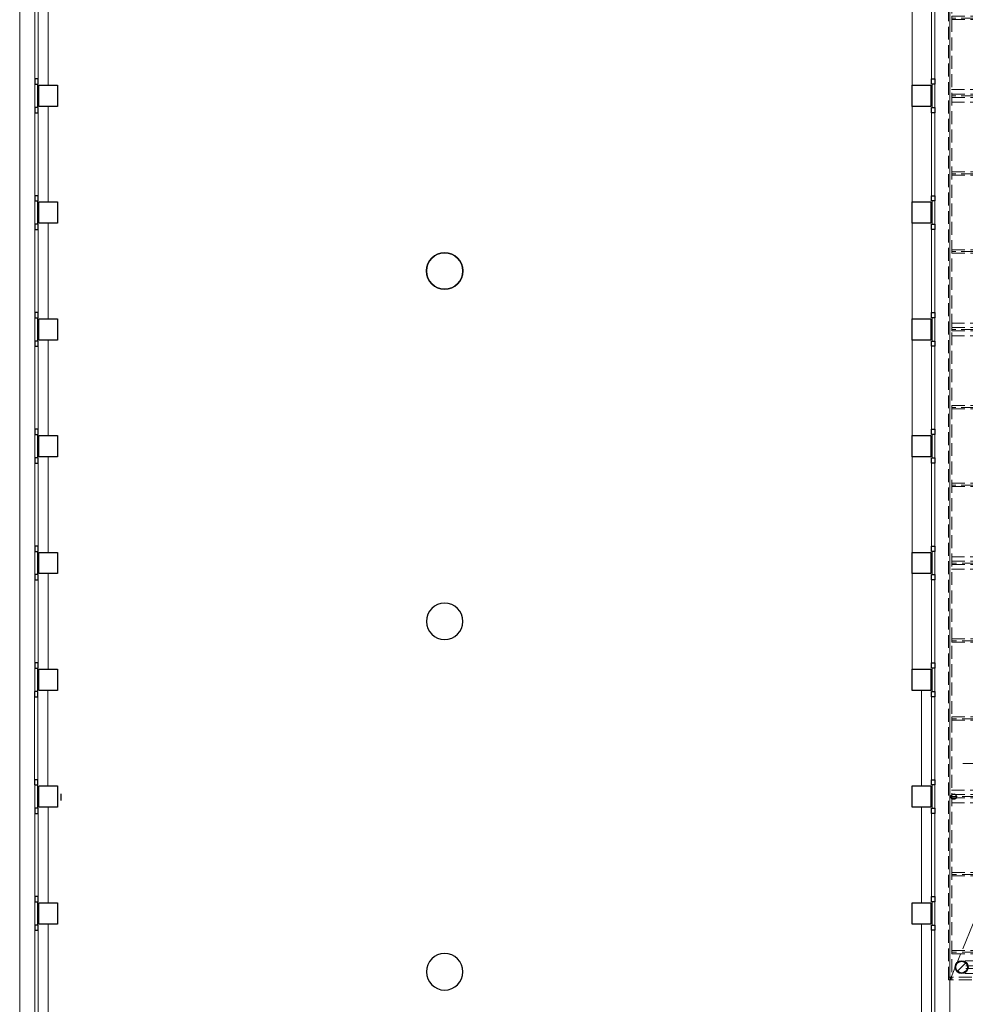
# Model space of a CAD drawing. Header units: millimetres. Extents: x 274611 to 749520, y 175257 to 298905.
# Tile 153 of 251: x 670196 to 684438, y 200019 to 214855. Entities that reach past the tile are written whole.
import ezdxf

# ---------------------------------------------------------------- set-up
doc = ezdxf.new("R2010")
doc.units = ezdxf.units.MM
doc.header["$LTSCALE"] = 400
doc.header["$PDMODE"] = 1
doc.header["$PDSIZE"] = 15
doc.linetypes.add('STYLE_02', pattern=[0.694427, 0.486069, -0.208359])
doc.linetypes.add('STYLE_03', pattern=[1.25, 1.041641, -0.208359])
for name, color, linetype, lineweight in [('Binnenkozijnen', 140, 'Continuous', 15), ('Buitenkozijnen', 140, 'Continuous', 15), ('mat-beton (ihwg)', 5, 'Continuous', 25), ('mat-staal', 5, 'Continuous', 25), ('None', 7, 'Continuous', 9), ('Tekst', 140, 'Continuous', 15)]:
    doc.layers.add(name, color=color, linetype=linetype, lineweight=lineweight)
doc.layers.add('plat', color=5, linetype='Continuous')
doc.styles.add('Arial', font='arial.ttf', dxfattribs={"height": 211.666667})
doc.styles.add('Arial Narrow', font='ARIALN.TTF', dxfattribs={"height": 222.25})

# ---------------------------------------------------------------- blocks, each defined once
blk = doc.blocks.new('*U2188')
at = {"layer": 'None', "color": 43, "linetype": 'Continuous', "lineweight": 9}
for points, knots in [([(0, 0), (0, 5), (3.894, 10), (11.68, 20), (20, 0)], [0, 0, 0, 0.3093529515, 0.3093529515, 1, 1, 1]), ([(20, 0), (28.32, -20), (36.106, -10), (40, -5), (40, 0), (40, 5), (36.106, 10), (28.32, 20), (20, 0)], [0, 0, 0, 0.3453298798, 0.3453298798, 0.500007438, 0.500007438, 0.6546816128, 0.6546816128, 1, 1, 1]), ([(20, 0), (25.824, -14), (31.2742, -7), (34, -3.5), (34, 0), (34, 3.5), (31.2742, 7), (25.824, 14), (20, 0)], [0, 0, 0, 0.3453298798, 0.3453298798, 0.500007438, 0.500007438, 0.6546816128, 0.6546816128, 1, 1, 1])]:
    blk.add_open_spline(points, degree=2, knots=knots, dxfattribs=at)
blk = doc.blocks.new('*U2189')
at = {"layer": 'None', "color": 43}
blk.add_blockref('*U2188', (0, 0), dxfattribs=at)
blk = doc.blocks.new('*U2190')
at = {"layer": 'None', "color": 43, "linetype": 'Continuous', "lineweight": 9}
for points, knots in [([(0, 0), (0, 5), (3.894, 10), (11.68, 20), (20, 0)], [0, 0, 0, 0.3093529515, 0.3093529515, 1, 1, 1]), ([(20, 0), (28.32, -20), (36.106, -10), (40, -5), (40, 0), (40, 5), (36.106, 10), (28.32, 20), (20, 0)], [0, 0, 0, 0.3453298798, 0.3453298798, 0.500007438, 0.500007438, 0.6546816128, 0.6546816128, 1, 1, 1]), ([(20, 0), (25.824, -14), (31.2742, -7), (34, -3.5), (34, 0), (34, 3.5), (31.2742, 7), (25.824, 14), (20, 0)], [0, 0, 0, 0.3453298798, 0.3453298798, 0.500007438, 0.500007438, 0.6546816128, 0.6546816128, 1, 1, 1])]:
    blk.add_open_spline(points, degree=2, knots=knots, dxfattribs=at)
blk = doc.blocks.new('*U2191')
at = {"layer": 'None', "color": 43}
blk.add_blockref('*U2190', (0, 0), dxfattribs=at)
blk = doc.blocks.new('*X205')
at = {"layer": 'None', "lineweight": 9}
blk.add_line((-68, -68), (68, 68), dxfattribs=at)
blk = doc.blocks.new('Kolom O 194')
at = {"layer": 'mat-staal', "lineweight": 25}
for radius in [96.8, 88.8]:
    blk.add_circle((0, 0), radius, dxfattribs=at)
at = {"layer": 'mat-staal'}
blk.add_blockref('*X205', (0, 0), dxfattribs=at)
blk = doc.blocks.new('*U2192')
at = {"layer": 'None', "color": 8, "linetype": 'STYLE_02', "lineweight": 5}
for p, q in [((1057, -27345), (-2522, -27345)), ((-39, -27420), (-1459, -27420)), ((1057, -27535), (-2522, -27535)), ((-39, -27460), (-1459, -27460))]:
    blk.add_line(p, q, dxfattribs=at)
at = {"layer": 'None', "color": 43, "linetype": 'STYLE_02', "lineweight": 9}
for p, q in [((-2459, -27420), (-1459, -27420)), ((-59, -27420), (948, -27420)), ((-2459, -27460), (-1459, -27460)), ((-59, -27460), (948, -27460))]:
    blk.add_line(p, q, dxfattribs=at)
at = {"layer": 'None', "color": 7}
for p in [(-2522, -27440), (1044, -27440)]:
    blk.add_blockref('Kolom O 194', p, dxfattribs=at)
at = {"layer": 'None', "color": 43}
for name, p, rotation in [('*U2189', (-1459, -27420), 270), ('*U2191', (-59, -27460), 90)]:
    blk.add_blockref(name, p, dxfattribs=dict(at, rotation=rotation))
blk = doc.blocks.new('*U2193')
at = {"layer": 'None', "color": 43, "linetype": 'STYLE_02', "lineweight": 9}
blk.add_line((150, -11550), (4950, -11550), dxfattribs=at)
at = {"layer": 'None', "color": 43, "lineweight": 9}
for q in [(4791, -11507), (4791, -11593)]:
    blk.add_line((4950, -11550), q, dxfattribs=at)
at = {"layer": 'None', "color": 43, "insert": (1630, -11317), "char_height": 141.1, "attachment_point": 1, "style": 'Arial'}
blk.add_mtext('afschot', dxfattribs=at)
blk = doc.blocks.new('*U2194')
at = {"layer": 'None', "color": 43, "linetype": 'STYLE_02', "lineweight": 9}
blk.add_line((1807, -6582), (4911, -6582), dxfattribs=at)
at = {"layer": 'None', "color": 43, "lineweight": 9}
for q in [(4752, -6539), (4752, -6624)]:
    blk.add_line((4911, -6582), q, dxfattribs=at)
at = {"layer": 'None', "color": 43, "insert": (2187, -6349), "char_height": 141.1, "attachment_point": 1, "style": 'Arial'}
blk.add_mtext('afschot', dxfattribs=at)
blk = doc.blocks.new('*U2195')
at = {"layer": 'None', "color": 43, "linetype": 'STYLE_02', "lineweight": 9}
blk.add_line((150, -18650), (4950, -18650), dxfattribs=at)
at = {"layer": 'None', "color": 43, "lineweight": 9}
for q in [(4791, -18607), (4791, -18693)]:
    blk.add_line((4950, -18650), q, dxfattribs=at)
at = {"layer": 'None', "color": 43, "insert": (1630, -18417), "char_height": 141.1, "attachment_point": 1, "style": 'Arial'}
blk.add_mtext('afschot', dxfattribs=at)
blk = doc.blocks.new('*U2196')
at = {"layer": 'None', "color": 43, "lineweight": 9}
for q in [(556, -24327), (556, -24413)]:
    blk.add_line((715, -24370), q, dxfattribs=at)
at = {"layer": 'None', "color": 43, "linetype": 'STYLE_02', "lineweight": 9}
blk.add_line((-2503, -24370), (715, -24370), dxfattribs=at)
at = {"layer": 'None', "color": 43, "insert": (-1973, -24137), "char_height": 141.1, "attachment_point": 1, "style": 'Arial'}
blk.add_mtext('afschot', dxfattribs=at)
blk = doc.blocks.new('*U2197')
at = {"layer": 'None', "color": 43, "linetype": 'STYLE_02', "lineweight": 9}
for p, q in [((-513, -5558), (-72, -6000)), ((-2669, -7370), (-2576, -7370)), ((-2576, -7370), (-2027, -7919))]:
    blk.add_line(p, q, dxfattribs=at)
blk.add_arc((136, -8168), 2178, 173.4354, 95.4977, dxfattribs=at)
blk = doc.blocks.new('*U2198')
at = {"layer": 'None', "color": 140, "linetype": 'STYLE_03', "lineweight": 15}
for p, q in [((-2694, -27630), (6326, -5310)), ((6326, -21570), (-2669, -8170))]:
    blk.add_line(p, q, dxfattribs=at)
at = {"layer": 'None', "color": 140, "linetype": 'STYLE_02', "lineweight": 15}
for p, q in [((1036, -5558), (1036, -6185)), ((2796, -5558), (2796, -21322)), ((4556, -5558), (4556, -21322)), ((6276, -6098), (792, -6098)), ((2121, -7175), (6276, -7175)), ((6251, -7271), (2059, -7271)), ((2121, -7365), (6276, -7365)), ((-2024, -8445), (-2674, -8445)), ((6276, -8445), (2297, -8445)), ((-1485, -9618), (-2674, -9618)), ((6276, -9618), (1762, -9618)), ((-724, -10169), (-724, -27575)), ((1036, -10145), (1036, -21322)), ((-2674, -10695), (6276, -10695)), ((6276, -10791), (-2669, -10791)), ((-2674, -10885), (6276, -10885)), ((6276, -11965), (-2674, -11965)), ((6276, -13138), (-2674, -13138)), ((-2674, -14215), (6276, -14215)), ((6276, -14311), (-2674, -14311)), ((-2674, -14405), (6276, -14405)), ((6276, -15485), (-2674, -15485)), ((6276, -16658), (-2674, -16658)), ((-2674, -17735), (6276, -17735)), ((6276, -17831), (-2674, -17831)), ((-2674, -17925), (6276, -17925)), ((6276, -19005), (-2674, -19005)), ((6276, -20178), (-2674, -20178)), ((-2674, -21255), (6276, -21255)), ((1011, -21351), (-2674, -21351)), ((-2674, -21445), (6276, -21445)), ((1011, -22524), (-2674, -22524)), ((1011, -23697), (-2674, -23697)), ((-2674, -24775), (1011, -24775)), ((1011, -24870), (-2674, -24870)), ((-2674, -24965), (1011, -24965)), ((1011, -26043), (-2674, -26043)), ((1011, -27216), (-2674, -27216)), ((1241, -27590), (-2719, -27590)), ((1241, -27630), (-2719, -27630))]:
    blk.add_line(p, q, dxfattribs=at)
at = {"layer": 'None', "color": 43, "linetype": 'STYLE_02', "lineweight": 9}
for p, q in [((792, -6073), (6276, -6073)), ((792, -6123), (792, -6073)), ((6276, -6123), (6276, -6073)), ((792, -6123), (6276, -6123)), ((2113, -7246), (6276, -7246)), ((6276, -7296), (6276, -7246)), ((2136, -7296), (6276, -7296)), ((-2669, -8419), (-2669, -8469)), ((-2035, -8420), (-2669, -8419)), ((2314, -8419), (6276, -8419)), ((6276, -8469), (6276, -8419)), ((-2028, -8470), (-2669, -8469)), ((2307, -8469), (6276, -8469)), ((-2682, -9592), (-2682, -9642)), ((-1532, -9592), (-2682, -9592)), ((-1484, -9642), (-2682, -9642)), ((1740, -9643), (6276, -9642)), ((1788, -9593), (6276, -9592)), ((6276, -9642), (6276, -9592)), ((-2669, -10765), (6276, -10765)), ((-2669, -10815), (-2669, -10765)), ((-2669, -10815), (6276, -10815)), ((6276, -10815), (6276, -10765)), ((-2669, -11938), (6276, -11938)), ((-2669, -11988), (-2669, -11938)), ((-2669, -11988), (6276, -11988)), ((6276, -11988), (6276, -11938)), ((-2669, -13111), (6276, -13111)), ((-2669, -13161), (-2669, -13111)), ((-2669, -13161), (6276, -13161)), ((6276, -13161), (6276, -13111)), ((-2669, -14284), (6276, -14284)), ((-2669, -14334), (-2669, -14284)), ((-2669, -14334), (6276, -14334)), ((6276, -14334), (6276, -14284)), ((-2669, -15457), (6276, -15457)), ((-2669, -15507), (-2669, -15457)), ((-2669, -15507), (6276, -15507)), ((6276, -15507), (6276, -15457)), ((-2669, -16630), (6276, -16630)), ((-2669, -16680), (-2669, -16630)), ((-2669, -16680), (6276, -16680)), ((6276, -16680), (6276, -16630)), ((-2669, -17803), (6276, -17803)), ((-2669, -17853), (-2669, -17803)), ((6276, -17853), (6276, -17803)), ((-2669, -17853), (6276, -17853)), ((-2669, -18976), (6276, -18976)), ((-2669, -19026), (-2669, -18976)), ((6276, -19026), (6276, -18976)), ((-2669, -19026), (6276, -19026)), ((-2669, -20149), (6276, -20149)), ((-2669, -20199), (-2669, -20149)), ((6276, -20199), (6276, -20149)), ((-2669, -20199), (6276, -20199)), ((-2669, -21322), (1011, -21322)), ((-2669, -21372), (-2669, -21322)), ((1011, -21372), (1011, -21322)), ((1011, -21322), (6326, -21322)), ((1011, -21372), (1011, -21322)), ((6326, -21372), (6326, -21322)), ((-2669, -21372), (1011, -21372)), ((1011, -21372), (6326, -21372)), ((-2669, -22495), (1011, -22495)), ((-2669, -22545), (-2669, -22495)), ((-2669, -22545), (1011, -22545)), ((1011, -22545), (1011, -22495)), ((-2669, -23668), (1011, -23668)), ((-2669, -23718), (-2669, -23668)), ((-2669, -23718), (1011, -23718)), ((1011, -23718), (1011, -23668)), ((-2669, -24841), (1011, -24841)), ((-2669, -24891), (-2669, -24841)), ((-2669, -24891), (1011, -24891)), ((1011, -24891), (1011, -24841)), ((-2669, -26014), (1011, -26014)), ((-2669, -26064), (-2669, -26014)), ((-2669, -26064), (1011, -26064)), ((1011, -26064), (1011, -26014)), ((-2669, -27187), (1011, -27187)), ((-2669, -27237), (-2669, -27187)), ((-2669, -27237), (1011, -27237)), ((1011, -27237), (1011, -27187))]:
    blk.add_line(p, q, dxfattribs=at)
for points in [[(6326, -5508), (-634, -5508), (-584, -5558), (6326, -5558)], [(1011, -5558), (1061, -5558), (1061, -6073), (1011, -6073)], [(2771, -5558), (2821, -5558), (2821, -6073), (2771, -6073)], [(4531, -5558), (4581, -5558), (4581, -6073), (4531, -6073)], [(6276, -5558), (6326, -5558), (6326, -21322), (6276, -21322)], [(1011, -6123), (1061, -6123), (1061, -6185), (1011, -6185)], [(2771, -6123), (2821, -6123), (2821, -7246), (2771, -7246)], [(4531, -6123), (4581, -6123), (4581, -7246), (4531, -7246)], [(4531, -6123), (4581, -6123), (4581, -7246), (4531, -7246)], [(-2719, -7320), (-2669, -7320), (-2669, -27630), (-2719, -27630)], [(2771, -7296), (2821, -7296), (2821, -8419), (2771, -8419)], [(4531, -7296), (4581, -7296), (4581, -8419), (4531, -8419)], [(4531, -7296), (4581, -7296), (4581, -8419), (4531, -8419)], [(2771, -8469), (2821, -8469), (2821, -9592), (2771, -9592)], [(4531, -8469), (4581, -8469), (4581, -9592), (4531, -9592)], [(4531, -8469), (4581, -8469), (4581, -9592), (4531, -9592)], [(2771, -9642), (2821, -9642), (2821, -10765), (2771, -10765)], [(4531, -9642), (4581, -9642), (4581, -10765), (4531, -10765)], [(4531, -9642), (4581, -9642), (4581, -10765), (4531, -10765)], [(-749, -10169), (-699, -10169), (-699, -10765), (-749, -10765)], [(1011, -10145), (1061, -10145), (1061, -10765), (1011, -10765)], [(-749, -10815), (-699, -10815), (-699, -11938), (-749, -11938)], [(1011, -10815), (1061, -10815), (1061, -11938), (1011, -11938)], [(2771, -10815), (2821, -10815), (2821, -11938), (2771, -11938)], [(4531, -10815), (4581, -10815), (4581, -11938), (4531, -11938)], [(4531, -10815), (4581, -10815), (4581, -11938), (4531, -11938)], [(-749, -11988), (-699, -11988), (-699, -13111), (-749, -13111)], [(1011, -11988), (1061, -11988), (1061, -13111), (1011, -13111)], [(2771, -11988), (2821, -11988), (2821, -13111), (2771, -13111)], [(4531, -11988), (4581, -11988), (4581, -13111), (4531, -13111)], [(4531, -11988), (4581, -11988), (4581, -13111), (4531, -13111)], [(-749, -13161), (-699, -13161), (-699, -14284), (-749, -14284)], [(1011, -13161), (1061, -13161), (1061, -14284), (1011, -14284)], [(2771, -13161), (2821, -13161), (2821, -14284), (2771, -14284)], [(4531, -13161), (4581, -13161), (4581, -14284), (4531, -14284)], [(4531, -13161), (4581, -13161), (4581, -14284), (4531, -14284)], [(-749, -14334), (-699, -14334), (-699, -15457), (-749, -15457)], [(1011, -14334), (1061, -14334), (1061, -15457), (1011, -15457)], [(2771, -14334), (2821, -14334), (2821, -15457), (2771, -15457)], [(4531, -14334), (4581, -14334), (4581, -15457), (4531, -15457)], [(4531, -14334), (4581, -14334), (4581, -15457), (4531, -15457)], [(-749, -15507), (-699, -15507), (-699, -16630), (-749, -16630)], [(1011, -15507), (1061, -15507), (1061, -16630), (1011, -16630)], [(2771, -15507), (2821, -15507), (2821, -16630), (2771, -16630)], [(4531, -15507), (4581, -15507), (4581, -16630), (4531, -16630)], [(4531, -15507), (4581, -15507), (4581, -16630), (4531, -16630)], [(-749, -16680), (-699, -16680), (-699, -17803), (-749, -17803)], [(1011, -16680), (1061, -16680), (1061, -17803), (1011, -17803)], [(2771, -16680), (2821, -16680), (2821, -17803), (2771, -17803)], [(4531, -16680), (4581, -16680), (4581, -17803), (4531, -17803)], [(4531, -16680), (4581, -16680), (4581, -17803), (4531, -17803)], [(-749, -17853), (-699, -17853), (-699, -18976), (-749, -18976)], [(1011, -17853), (1061, -17853), (1061, -18976), (1011, -18976)], [(2771, -17853), (2821, -17853), (2821, -18976), (2771, -18976)], [(4531, -17853), (4581, -17853), (4581, -18976), (4531, -18976)], [(4531, -17853), (4581, -17853), (4581, -18976), (4531, -18976)], [(-749, -19026), (-699, -19026), (-699, -20149), (-749, -20149)], [(1011, -19026), (1061, -19026), (1061, -20149), (1011, -20149)], [(2771, -19026), (2821, -19026), (2821, -20149), (2771, -20149)], [(4531, -19026), (4581, -19026), (4581, -20149), (4531, -20149)], [(4531, -19026), (4581, -19026), (4581, -20149), (4531, -20149)], [(-749, -20199), (-699, -20199), (-699, -21322), (-749, -21322)], [(1011, -20199), (1061, -20199), (1061, -21322), (1011, -21322)], [(2771, -20199), (2821, -20199), (2821, -21322), (2771, -21322)], [(4531, -20199), (4581, -20199), (4581, -21322), (4531, -21322)], [(-749, -21372), (-699, -21372), (-699, -22495), (-749, -22495)], [(1011, -21372), (1061, -21372), (1061, -27590), (1011, -27590)], [(1241, -27580), (1061, -27580), (1061, -21372), (6326, -21372), (6326, -21570), (1241, -21570)], [(-749, -22545), (-699, -22545), (-699, -23668), (-749, -23668)], [(-749, -23718), (-699, -23718), (-699, -24841), (-749, -24841)], [(-749, -24891), (-699, -24891), (-699, -26014), (-749, -26014)], [(-749, -26064), (-699, -26064), (-699, -27187), (-749, -27187)], [(-749, -27237), (-699, -27237), (-699, -27575), (-749, -27575)], [(1011, -27580), (1241, -27580), (1241, -27630), (1011, -27630)]]:
    blk.add_lwpolyline(points, close=True, dxfattribs=at)
at = {"layer": 'None', "color": 7}
for name in ['*U2197', '*U2194', '*U2193', '*U2195', '*U2196', '*U2192']:
    blk.add_blockref(name, (0, 0), dxfattribs=at)
at = {"layer": 'Tekst', "color": 140, "insert": (-738, -26415), "char_height": 127, "attachment_point": 2, "style": 'Arial Narrow'}
blk.add_mtext('stabilisatieconstructie vlgs. opgave constructeur\\Pin lijn buiskolommen raadzaal\\P2x buiskolom, 1x bovenligende buis,\\Prvs Mcalloy-spankabels\\P', dxfattribs=at)
blk = doc.blocks.new('Kolom O 550')
at = {"layer": 'mat-beton (ihwg)', "lineweight": 25}
blk.add_circle((0, 0), 275, dxfattribs=at)
blk = doc.blocks.new('Gevelpui best 1410 (2D)')
at = {"layer": 'Buitenkozijnen', "lineweight": 15}
for p, q in [((-260, 0), (-260, -1410)), ((-260, 0), (-210, 0)), ((-210, 0), (-210, -1410)), ((-260, -1410), (-210, -1410))]:
    blk.add_line(p, q, dxfattribs=at)
at = {"layer": 'Buitenkozijnen', "color": 92, "lineweight": 25}
for points in [[(-260, 0), (-210, 0), (-210, -80), (-260, -80)], [(-260, -1330), (-210, -1330), (-210, -1410), (-260, -1410)]]:
    blk.add_lwpolyline(points, close=True, dxfattribs=at)
at = {"layer": 'None', "color": 43, "linetype": 'Continuous', "lineweight": 9}
blk.add_line((-410, 15), (-410, -1425), dxfattribs=at)
blk = doc.blocks.new('Gevelpui best 1410 beton (2D)')
at = {"layer": 'Buitenkozijnen', "lineweight": 15}
for p, q in [((-260, 0), (-260, -1410)), ((-260, 0), (-210, 0)), ((-210, 0), (-210, -1410)), ((-260, -1410), (-210, -1410))]:
    blk.add_line(p, q, dxfattribs=at)
at = {"layer": 'Buitenkozijnen', "color": 92, "lineweight": 25}
for points in [[(-260, 0), (-210, 0), (-210, -80), (-260, -80)], [(-260, -1330), (-210, -1330), (-210, -1410), (-260, -1410)]]:
    blk.add_lwpolyline(points, close=True, dxfattribs=at)
at = {"layer": 'None', "color": 43, "linetype": 'Continuous', "lineweight": 9}
blk.add_line((-550, 15), (-550, -1425), dxfattribs=at)
blk = doc.blocks.new('HWA')
at = {"layer": 'None', "color": 92, "linetype": 'Continuous', "lineweight": 25}
blk.add_circle((0, -74), 40, dxfattribs=at)
blk = doc.blocks.new('Kolom 280x320')
at = {"layer": 'mat-beton (ihwg)', "lineweight": 25}
blk.add_lwpolyline([(-300, 160), (-20, 160), (-20, -160), (-300, -160)], close=True, dxfattribs=at)
at = {"layer": 'None', "color": 92, "linetype": 'Continuous', "lineweight": 5}
blk.add_point((0, 0), dxfattribs=at)

msp = doc.modelspace()

# ---------------------------------------------------------------- linework, layer by layer
at = {"layer": 'Binnenkozijnen', "color": 43, "linetype": 'Continuous', "lineweight": 9, "flags": 128}
msp.add_lwpolyline([(670216.28989, 222333.74408), (670196.28989, 222333.74408), (670196.28989, 193753.74408), (670216.28989, 193753.74408)], dxfattribs=at)
at = {"layer": 'Buitenkozijnen', "color": 43, "linetype": 'Continuous', "lineweight": 9, "flags": 128}
msp.add_lwpolyline([(684186.28989, 220573.74408), (684206.28989, 220573.74408), (684206.28989, 193258.74408), (683976.33053, 193258.74408)], dxfattribs=at)
at = {"layer": 'Buitenkozijnen', "lineweight": 15}
for points in [[(670426.24926, 213883.74408), (670466.28989, 213883.74408), (670466.28989, 213533.74408), (670426.24926, 213533.74408)], [(683936.28989, 213883.74408), (683976.33053, 213883.74408), (683976.33053, 213533.74408), (683936.28989, 213533.74408)], [(670426.24926, 212123.74408), (670466.28989, 212123.74408), (670466.28989, 211773.74408), (670426.24926, 211773.74408)], [(683936.28989, 212123.74408), (683976.33053, 212123.74408), (683976.33053, 211773.74408), (683936.28989, 211773.74408)], [(670426.24926, 210363.74408), (670466.28989, 210363.74408), (670466.28989, 210013.74408), (670426.24926, 210013.74408)], [(683936.28989, 210363.74408), (683976.33053, 210363.74408), (683976.33053, 210013.74408), (683936.28989, 210013.74408)], [(670426.24926, 208603.74408), (670466.28989, 208603.74408), (670466.28989, 208253.74408), (670426.24926, 208253.74408)], [(683936.28989, 208603.74408), (683976.33053, 208603.74408), (683976.33053, 208253.74408), (683936.28989, 208253.74408)], [(670426.24926, 206843.74408), (670466.28989, 206843.74408), (670466.28989, 206493.74408), (670426.24926, 206493.74408)], [(683936.28989, 206843.74408), (683976.33053, 206843.74408), (683976.33053, 206493.74408), (683936.28989, 206493.74408)], [(670426.24926, 205083.74408), (670466.28989, 205083.74408), (670466.28989, 204733.74408), (670426.24926, 204733.74408)], [(683936.28989, 205083.74408), (683976.33053, 205083.74408), (683976.33053, 204733.74408), (683936.28989, 204733.74408)], [(670426.24926, 203323.74408), (670466.28989, 203323.74408), (670466.28989, 202973.74408), (670426.24926, 202973.74408)], [(683936.28989, 203323.74408), (683976.33053, 203323.74408), (683976.33053, 202973.74408), (683936.28989, 202973.74408)], [(670426.24926, 201563.74408), (670466.28989, 201563.74408), (670466.28989, 201213.74408), (670426.24926, 201213.74408)], [(683936.28989, 201563.74408), (683976.33053, 201563.74408), (683976.33053, 201213.74408), (683936.28989, 201213.74408)]]:
    msp.add_lwpolyline(points, close=True, dxfattribs=at)
at = {"layer": 'plat'}
msp.add_line((670816.12558, 203188.74408), (670816.28996, 203088.74408), dxfattribs=at)
msp.add_circle((676596.28989, 211068.74408), 275, dxfattribs=at)
at = {"layer": 'plat', "lineweight": 0}
for centre in [(676596.28989, 211068.74408), (676596.28989, 205788.74408), (676596.28989, 200508.74408)]:
    msp.add_circle(centre, 275, dxfattribs=at)

# ---------------------------------------------------------------- block references
at = {"layer": 'Buitenkozijnen', "color": 7, "xscale": -1}
for p in [(670216.28989, 215293.74408), (670216.28989, 213533.74408), (670216.28989, 211773.74408), (670216.28989, 210013.74408), (670216.28989, 208253.74408), (670216.28989, 206493.74408), (670211.31021, 204733.74408), (670216.28989, 202973.74408), (670216.28989, 201213.74408)]:
    msp.add_blockref('Gevelpui best 1410 (2D)', p, dxfattribs=at)
at = {"layer": 'Buitenkozijnen', "color": 7}
for name, p in [('Gevelpui best 1410 beton (2D)', (684186.28989, 215293.74408)), ('Gevelpui best 1410 beton (2D)', (684186.28989, 213533.74408)), ('Gevelpui best 1410 beton (2D)', (684186.28989, 211773.74408)), ('Gevelpui best 1410 beton (2D)', (684186.28989, 210013.74408)), ('Gevelpui best 1410 beton (2D)', (684186.28989, 208253.74408)), ('Gevelpui best 1410 beton (2D)', (684186.28989, 206493.74408)), ('Gevelpui best 1410 (2D)', (684186.28989, 204733.74408)), ('Gevelpui best 1410 (2D)', (684186.28989, 202973.74408)), ('Gevelpui best 1410 (2D)', (684186.28989, 201213.74408))]:
    msp.add_blockref(name, p, dxfattribs=at)
at = {"layer": 'mat-beton (ihwg)', "color": 7, "xscale": -1, "rotation": 270}
for p in [(676596.28989, 205788.74408), (676596.28989, 200508.74408), (676596.28989, 200508.74408)]:
    msp.add_blockref('Kolom O 550', p, dxfattribs=at)
at = {"layer": 'mat-beton (ihwg)', "color": 7}
msp.add_blockref('HWA', (684263.06312, 203222.74432), dxfattribs=at)
at = {"layer": 'None', "color": 7}
for name, p in [('*U2198', (686905.23053, 228018.74408)), ('Kolom 280x320', (670786.28989, 213708.74408)), ('Kolom 280x320', (670786.28989, 211948.74408)), ('Kolom 280x320', (670786.28989, 210188.74408)), ('Kolom 280x320', (670786.28989, 208428.74408)), ('Kolom 280x320', (670786.28989, 206668.74408)), ('Kolom 280x320', (670786.28989, 204908.74408)), ('Kolom 280x320', (670786.28989, 203148.74408)), ('Kolom 280x320', (670786.28989, 201388.74408))]:
    msp.add_blockref(name, p, dxfattribs=at)
at = {"layer": 'None', "color": 7, "rotation": 180}
for p in [(683616.28989, 213708.74408), (683616.28989, 211948.74408), (683616.28989, 210188.74408), (683616.28989, 208428.74408), (683616.28989, 206668.74408), (683616.28989, 204908.74408), (683616.28989, 203148.74408), (683616.28989, 201388.74408)]:
    msp.add_blockref('Kolom 280x320', p, dxfattribs=at)
at = {"layer": 'plat', "lineweight": 0, "xscale": -1, "rotation": 270}
msp.add_blockref('Kolom O 550', (676596.28989, 211068.74408), dxfattribs=at)

doc.saveas('drawing.dxf')
